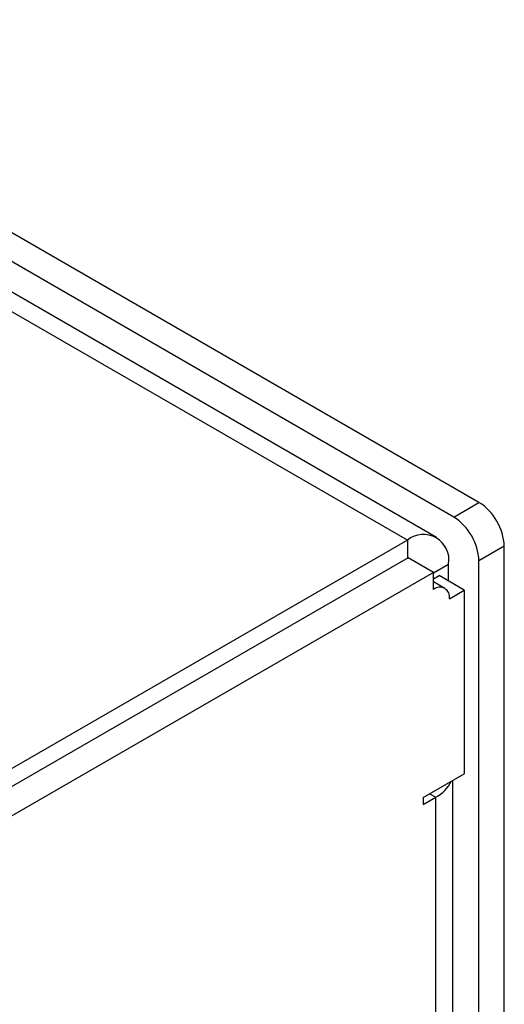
# Model space of a CAD drawing. Header units: inches. Extents: x 0.3 to 33.8, y 0.2 to 21.7.
# Tile 191 of 192: x 30.93 to 31.1, y 18.429 to 18.773. Entities that reach past the tile are written whole.
import ezdxf

# ---------------------------------------------------------------- set-up
doc = ezdxf.new("R2010")
doc.units = ezdxf.units.IN
doc.header["$MEASUREMENT"] = 0

msp = doc.modelspace()

# ---------------------------------------------------------------- linework, layer by layer
at = {"color": 7, "linetype": 'Continuous', "lineweight": 25}
for p, q in [((31.09075464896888, 18.6041961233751), (30.47203621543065, 18.96137467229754)), ((31.08191581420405, 18.59909357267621), (30.46319738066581, 18.95627212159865)), ((31.06574144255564, 18.59098091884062), (30.44914432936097, 18.94693485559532)), ((31.07592762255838, 18.59198959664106), (30.45933050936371, 18.94794353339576)), ((31.08191581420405, 18.59909357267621), (31.09075464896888, 18.6041961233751)), ((31.06574144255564, 18.59098091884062), (30.82600752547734, 18.45258547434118)), ((31.06574144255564, 18.59098091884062), (31.06574144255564, 18.5846529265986)), ((31.09959348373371, 18.58888681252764), (31.09075464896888, 18.58378426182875)), ((31.09959348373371, 17.33141396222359), (31.09959348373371, 18.58888681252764)), ((31.06605210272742, 18.5848322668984), (30.83148832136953, 18.44942147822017)), ((31.07489093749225, 18.57972971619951), (31.06605210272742, 18.5848322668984)), ((31.07489093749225, 18.57962659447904), (31.08014804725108, 18.5826614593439)), ((31.08014804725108, 18.57669283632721), (31.08014804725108, 18.5826614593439)), ((31.09075464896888, 17.3263114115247), (31.09075464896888, 18.58378426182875)), ((31.07489093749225, 18.57972971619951), (30.84032715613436, 18.44431892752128)), ((31.07489093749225, 18.57376026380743), (31.07489093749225, 18.57972971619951)), ((31.07489093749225, 18.57753590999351), (31.07678929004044, 18.57863180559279)), ((31.08562812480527, 18.5735292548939), (31.07678929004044, 18.57863180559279)), ((31.07882762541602, 18.57415009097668), (31.07489093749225, 18.57642269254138)), ((31.08045870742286, 18.57054501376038), (31.08562812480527, 18.5735292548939)), ((31.08562812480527, 18.5735292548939), (31.08562812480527, 18.50937746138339)), ((31.07122151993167, 18.50106070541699), (31.08562812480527, 18.50937746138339)), ((31.08160834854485, 17.39980015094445), (31.08160834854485, 18.50705689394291)), ((31.07351927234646, 18.50238716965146), (31.07564093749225, 18.50116235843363)), ((31.07122151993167, 18.49861108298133), (31.07564093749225, 18.50116235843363)), ((31.07122151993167, 18.50106070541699), (31.07122151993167, 18.49861108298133)), ((31.07564093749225, 17.3914833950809), (31.07564093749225, 18.50116235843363))]:
    msp.add_line(p, q, dxfattribs=at)
for centre, radius, start, end in [((31.08040328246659, 18.58801355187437), 0.0192100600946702, 2.605478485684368, 57.3945216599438), ((31.07156444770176, 18.58291100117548), 0.01921006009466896, 2.605478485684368, 57.39452165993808), ((31.07136533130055, 18.58408615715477), 0.00889752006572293, 350.7859630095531, 129.2032852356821), ((31.07706442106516, 18.57109562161), 0.00343865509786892, 350.785963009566, 129.2032852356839), ((31.07011676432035, 18.51192855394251), 0.01210072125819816, 297.1625204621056, 334.5649704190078)]:
    msp.add_arc(centre, radius, start, end, dxfattribs=at)

doc.saveas('drawing.dxf')
